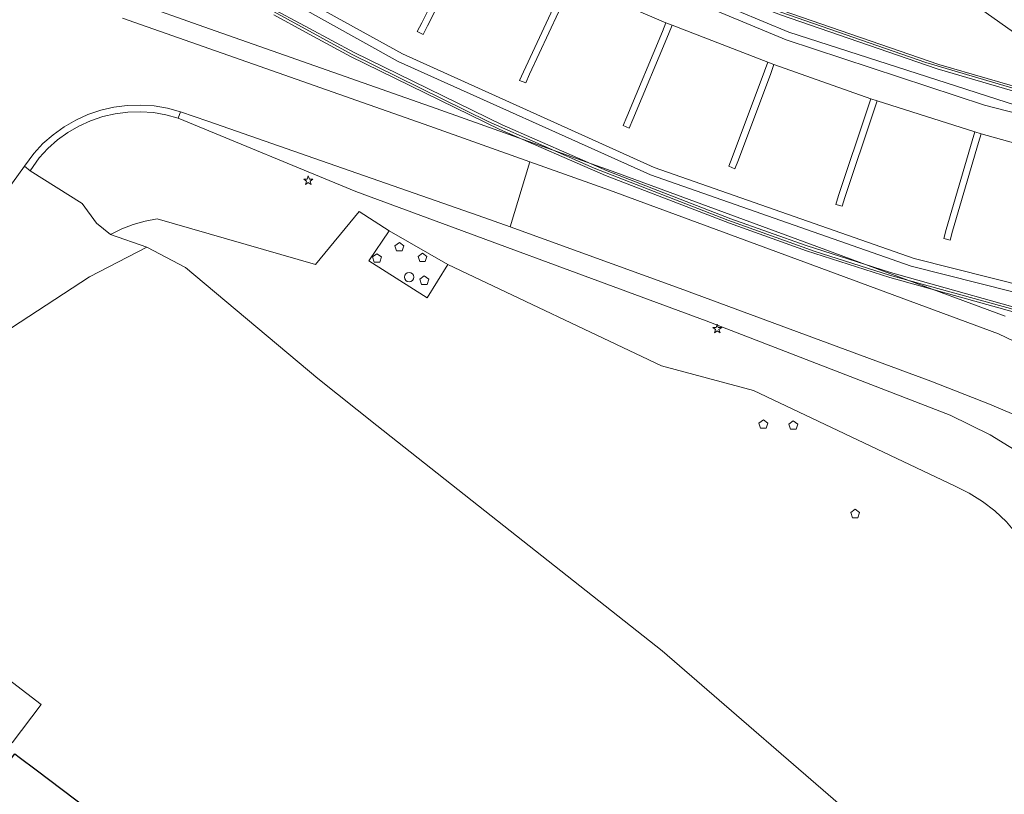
# Model space of a CAD drawing. Header units: metres. Extents: x 105376 to 107446, y 444190 to 447356.
# Tile 63 of 90: x 107066 to 107118, y 446239 to 446281. Entities that reach past the tile are written whole.
import ezdxf

# ---------------------------------------------------------------- set-up
doc = ezdxf.new("R2010")
doc.units = ezdxf.units.M
doc.header["$MEASUREMENT"] = 0
for name, color, linetype, lineweight in [('begroeid terreindeel kenmerkpunt', 3, 'Continuous', 0), ('luifel', 220, 'Continuous', 0), ('onbegroeid terreindeel plus 2 vlak', 5, 'Continuous', 0), ('ondersteunend wegdeel vlak', 2, 'Continuous', 0), ('overbruggingsdeel plus 2 vlak', 5, 'Continuous', 0), ('overbruggingsdeel vlak', 4, 'Continuous', 0), ('pand vlak BGT', 1, 'Continuous', 30), ('s_gasput', 5, 'Continuous', 0), ('s_lantaarnpaal_lichtmast', 7, 'Continuous', 0), ('s_waterleidingput', 7, 'Continuous', 0), ('taludlijn', 5, 'Continuous', 0), ('waterdeel vlak', 4, 'Continuous', 0), ('wegdeel plus 2 vlak', 5, 'Continuous', 0), ('wegdeel vlak', 2, 'Continuous', 0), ('weginrichtingselement lijn', 5, 'Continuous', 0)]:
    doc.layers.add(name, color=color, linetype=linetype, lineweight=lineweight)

msp = doc.modelspace()

# ---------------------------------------------------------------- linework, layer by layer
at = {"layer": 'begroeid terreindeel kenmerkpunt', "flags": 128}
msp.add_lwpolyline([(107110.646, 446237.591), (107099.719, 446247.051), (107089.957, 446254.74), (107084.566, 446259.02), (107081.423, 446261.511), (107074.391, 446267.404), (107072.338, 446268.482), (107070.419, 446269.172), (107071.009, 446269.459), (107071.622, 446269.692), (107072.253, 446269.868), (107072.898, 446269.987), (107081.303, 446267.572), (107083.612, 446270.377), (107085.221, 446269.367), (107084.125, 446267.756), (107087.239, 446265.802), (107088.325, 446267.564), (107099.685, 446262.182), (107104.568, 446260.881), (107115.273, 446255.789), (107116.024, 446255.424), (107116.733, 446254.985), (107117.395, 446254.476), (107118.001, 446253.902)], dxfattribs=at)
msp.add_lwpolyline([(107110.646, 446237.591), (107099.719, 446247.051), (107089.957, 446254.74), (107084.566, 446259.02), (107081.423, 446261.511), (107074.391, 446267.404), (107072.338, 446268.482), (107070.419, 446269.172), (107071.009, 446269.459), (107071.622, 446269.692), (107072.253, 446269.868), (107072.898, 446269.987), (107081.303, 446267.572), (107083.612, 446270.377), (107085.221, 446269.367), (107084.125, 446267.756), (107087.239, 446265.802), (107088.325, 446267.564), (107099.685, 446262.182), (107104.568, 446260.881), (107115.273, 446255.789), (107116.024, 446255.424), (107116.733, 446254.985), (107117.395, 446254.476), (107118.001, 446253.902)], dxfattribs=at)
at = {"layer": 'luifel', "flags": 128}
msp.add_lwpolyline([(107065.192, 446242.156), (107066.724, 446244.187), (107062.895, 446247.121), (107061.341, 446245.062)], dxfattribs=at)
at = {"layer": 'onbegroeid terreindeel plus 2 vlak', "flags": 128}
for points in [[(107078.67, 446281.349), (107080.98, 446280.105), (107083.348, 446278.83), (107091.21, 446274.982), (107096.801, 446272.545), (107103.356, 446270.004), (107107.37, 446268.58), (107111.841, 446267.138), (107120.672, 446264.674)], [(107078.67, 446281.349), (107080.98, 446280.105), (107083.348, 446278.83), (107091.21, 446274.982), (107096.801, 446272.545), (107103.356, 446270.004), (107107.37, 446268.58), (107111.841, 446267.138), (107120.672, 446264.674)], [(107120.389, 446264.483), (107111.804, 446266.875), (107107.389, 446268.3), (107103.285, 446269.758), (107096.704, 446272.304), (107091.096, 446274.747), (107083.164, 446278.624), (107080.777, 446279.918), (107079.086, 446280.834)], [(107120.389, 446264.483), (107111.804, 446266.875), (107107.389, 446268.3), (107103.285, 446269.758), (107096.704, 446272.304), (107091.096, 446274.747), (107083.164, 446278.624), (107080.777, 446279.918), (107079.086, 446280.834)], [(107119.471, 446276.464), (107114.322, 446277.959), (107105.997, 446280.825)], [(107119.471, 446276.464), (107114.322, 446277.959), (107105.997, 446280.825)], [(107106.096, 446281.06), (107114.407, 446278.196), (107119.545, 446276.711)], [(107106.096, 446281.06), (107114.407, 446278.196), (107119.545, 446276.711)]]:
    msp.add_lwpolyline(points, dxfattribs=at)
at = {"layer": 'ondersteunend wegdeel vlak', "flags": 128}
for points in [[(106960.245, 446353.821), (106978.604, 446339.886), (106993.361, 446328.235), (107012.437, 446313.298), (107024.441, 446305.041), (107043.69, 446291.274), (107049.559, 446288.022), (107049.761, 446287.974), (107049.966, 446287.943), (107050.173, 446287.93), (107050.381, 446287.934), (107054.099, 446286.301), (107056.889, 446285.747), (107061.2, 446286.489), (107069.486, 446283.882), (107071.369, 446281.608), (107075.671, 446280.095), (107078.991, 446278.927), (107087.713, 446275.861), (107097.256, 446272.456), (107107.591, 446268.656), (107117.943, 446264.817)], [(106960.245, 446353.821), (106978.604, 446339.886), (106993.361, 446328.235), (107012.437, 446313.298), (107024.441, 446305.041), (107043.69, 446291.274), (107049.559, 446288.022), (107049.761, 446287.974), (107049.966, 446287.943), (107050.173, 446287.93), (107050.381, 446287.934), (107054.099, 446286.301), (107056.889, 446285.747), (107061.2, 446286.489), (107069.486, 446283.882), (107071.369, 446281.608), (107075.671, 446280.095), (107078.991, 446278.927), (107087.713, 446275.861), (107097.256, 446272.456), (107107.591, 446268.656), (107117.943, 446264.817)], [(107125.568, 446274.838), (107116.625, 446281.157), (107105.946, 446288.875), (107096.431, 446294.97), (107081.862, 446301.902), (107072.602, 446306.907), (107066.003, 446310.579), (107066.443, 446311.147), (107066.05, 446311.462), (107059.21, 446316.07), (107051.559, 446322.849), (107043.524, 446328.679), (107037.308, 446334.238), (107029.939, 446340.701), (107016.019, 446351.385)], [(107125.568, 446274.838), (107116.625, 446281.157), (107105.946, 446288.875), (107096.431, 446294.97), (107081.862, 446301.902), (107072.602, 446306.907), (107066.003, 446310.579), (107066.443, 446311.147), (107066.05, 446311.462), (107059.21, 446316.07), (107051.559, 446322.849), (107043.524, 446328.679), (107037.308, 446334.238), (107029.939, 446340.701), (107016.019, 446351.385)], [(107089.132, 446284.78), (107086.945, 446280.407), (107086.709, 446279.956), (107087.019, 446279.794), (107087.255, 446280.245), (107089.444, 446284.622)], [(107089.132, 446284.78), (107086.945, 446280.407), (107086.709, 446279.956), (107087.019, 446279.794), (107087.255, 446280.245), (107089.444, 446284.622)], [(107094.399, 446282.239), (107092.345, 446277.814), (107092.145, 446277.351), (107092.466, 446277.212), (107092.666, 446277.675), (107094.719, 446282.096)], [(107094.399, 446282.239), (107092.345, 446277.814), (107092.145, 446277.351), (107092.466, 446277.212), (107092.666, 446277.675), (107094.719, 446282.096)], [(107094.926, 446282.557), (107099.918, 446280.416), (107099.725, 446279.949), (107097.831, 446275.409), (107097.636, 446274.946), (107097.958, 446274.81), (107098.153, 446275.273), (107100.048, 446279.815), (107100.241, 446280.282), (107105.323, 446278.314), (107105.151, 446277.839), (107103.44, 446273.258), (107103.252, 446272.791), (107103.577, 446272.66), (107103.765, 446273.127), (107105.48, 446277.72), (107105.652, 446278.195), (107110.802, 446276.373), (107110.642, 446275.893), (107109.087, 446271.242), (107108.937, 446270.765), (107109.271, 446270.66), (107109.421, 446271.137), (107110.974, 446275.782), (107111.132, 446276.257), (107111.134, 446276.262), (107116.317, 446274.615), (107116.179, 446274.141), (107114.808, 446269.429), (107114.675, 446268.949), (107115.012, 446268.856), (107115.145, 446269.336), (107116.515, 446274.043), (107116.653, 446274.517), (107121.744, 446273.098)], [(107094.926, 446282.557), (107099.918, 446280.416), (107099.725, 446279.949), (107097.831, 446275.409), (107097.636, 446274.946), (107097.958, 446274.81), (107098.153, 446275.273), (107100.048, 446279.815), (107100.241, 446280.282), (107105.323, 446278.314), (107105.151, 446277.839), (107103.44, 446273.258), (107103.252, 446272.791), (107103.577, 446272.66), (107103.765, 446273.127), (107105.48, 446277.72), (107105.652, 446278.195), (107110.802, 446276.373), (107110.642, 446275.893), (107109.087, 446271.242), (107108.937, 446270.765), (107109.271, 446270.66), (107109.421, 446271.137), (107110.974, 446275.782), (107111.132, 446276.257), (107111.134, 446276.262), (107116.317, 446274.615), (107116.179, 446274.141), (107114.808, 446269.429), (107114.675, 446268.949), (107115.012, 446268.856), (107115.145, 446269.336), (107116.515, 446274.043), (107116.653, 446274.517), (107121.744, 446273.098)], [(107121.744, 446273.098), (107116.653, 446274.517), (107116.317, 446274.615), (107111.134, 446276.262), (107110.802, 446276.373), (107105.652, 446278.195), (107105.323, 446278.314), (107100.241, 446280.282), (107099.918, 446280.416), (107094.926, 446282.557)], [(107121.744, 446273.098), (107116.653, 446274.517), (107116.317, 446274.615), (107111.134, 446276.262), (107110.802, 446276.373), (107105.652, 446278.195), (107105.323, 446278.314), (107100.241, 446280.282), (107099.918, 446280.416), (107094.926, 446282.557)], [(107117.943, 446264.817), (107107.591, 446268.656), (107097.256, 446272.456), (107087.713, 446275.861), (107078.991, 446278.927), (107075.671, 446280.095), (107071.369, 446281.608)], [(107117.943, 446264.817), (107107.591, 446268.656), (107097.256, 446272.456), (107087.713, 446275.861), (107078.991, 446278.927), (107075.671, 446280.095), (107071.369, 446281.608)], [(107116.625, 446281.157), (107125.568, 446274.838)], [(107116.625, 446281.157), (107125.568, 446274.838)], [(107121.942, 446261.802), (107117.575, 446263.887), (107107.245, 446267.718), (107096.915, 446271.516), (107092.681, 446273.026), (107087.379, 446274.918), (107078.659, 446277.984), (107075.339, 446279.152), (107071.053, 446280.659)], [(107121.942, 446261.802), (107117.575, 446263.887), (107107.245, 446267.718), (107096.915, 446271.516), (107092.681, 446273.026), (107087.379, 446274.918), (107078.659, 446277.984), (107075.339, 446279.152), (107071.053, 446280.659)], [(107118.001, 446253.902), (107117.395, 446254.476), (107116.733, 446254.985), (107116.024, 446255.424), (107115.273, 446255.789), (107104.568, 446260.881), (107099.685, 446262.182), (107088.325, 446267.564), (107085.221, 446269.367), (107083.612, 446270.377), (107081.303, 446267.572), (107072.898, 446269.987), (107072.253, 446269.868), (107071.622, 446269.692), (107071.009, 446269.459), (107070.419, 446269.172), (107069.662, 446269.77), (107068.91, 446270.805), (107066.138, 446272.549), (107066.624, 446273.242), (107067.086, 446273.74), (107067.595, 446274.19), (107068.146, 446274.587), (107068.734, 446274.927), (107069.353, 446275.208), (107069.996, 446275.426), (107070.658, 446275.579), (107071.332, 446275.666), (107072.011, 446275.686), (107072.688, 446275.639), (107073.358, 446275.525), (107074.013, 446275.345), (107083.45, 446271.445), (107102.057, 446264.57), (107115.013, 446259.563), (107117.141, 446258.518), (107119.166, 446257.286)], [(107118.001, 446253.902), (107117.395, 446254.476), (107116.733, 446254.985), (107116.024, 446255.424), (107115.273, 446255.789), (107104.568, 446260.881), (107099.685, 446262.182), (107088.325, 446267.564), (107085.221, 446269.367), (107083.612, 446270.377), (107081.303, 446267.572), (107072.898, 446269.987), (107072.253, 446269.868), (107071.622, 446269.692), (107071.009, 446269.459), (107070.419, 446269.172), (107069.662, 446269.77), (107068.91, 446270.805), (107066.138, 446272.549), (107066.624, 446273.242), (107067.086, 446273.74), (107067.595, 446274.19), (107068.146, 446274.587), (107068.734, 446274.927), (107069.353, 446275.208), (107069.996, 446275.426), (107070.658, 446275.579), (107071.332, 446275.666), (107072.011, 446275.686), (107072.688, 446275.639), (107073.358, 446275.525), (107074.013, 446275.345), (107083.45, 446271.445), (107102.057, 446264.57), (107115.013, 446259.563), (107117.141, 446258.518), (107119.166, 446257.286)], [(107119.166, 446257.286), (107117.141, 446258.518), (107115.013, 446259.563), (107102.057, 446264.57), (107083.45, 446271.445), (107074.013, 446275.345), (107074.121, 446275.688), (107075.586, 446275.178), (107089.949, 446270.181), (107091.633, 446269.57), (107100.664, 446266.293), (107113.99, 446261.372), (107117.105, 446260.142), (107118.401, 446259.598)], [(107119.166, 446257.286), (107117.141, 446258.518), (107115.013, 446259.563), (107102.057, 446264.57), (107083.45, 446271.445), (107074.013, 446275.345), (107074.121, 446275.688), (107075.586, 446275.178), (107089.949, 446270.181), (107091.633, 446269.57), (107100.664, 446266.293), (107113.99, 446261.372), (107117.105, 446260.142), (107118.401, 446259.598)], [(107064.008, 446270.256), (107065.843, 446272.801), (107066.138, 446272.549), (107068.91, 446270.805), (107069.662, 446269.77), (107070.419, 446269.172), (107072.338, 446268.482), (107069.287, 446266.908), (107063.747, 446263.301)], [(107064.008, 446270.256), (107065.843, 446272.801), (107066.138, 446272.549), (107068.91, 446270.805), (107069.662, 446269.77), (107070.419, 446269.172), (107072.338, 446268.482), (107069.287, 446266.908), (107063.747, 446263.301)]]:
    msp.add_lwpolyline(points, dxfattribs=at)
for points in [[(107066.335, 446273.469), (107066.823, 446273.992), (107067.36, 446274.465), (107067.941, 446274.882), (107068.561, 446275.24), (107069.212, 446275.535), (107069.89, 446275.765), (107070.587, 446275.927), (107071.296, 446276.019), (107072.011, 446276.042), (107072.725, 446275.993), (107073.431, 446275.875), (107074.121, 446275.688), (107074.013, 446275.345), (107073.358, 446275.525), (107072.688, 446275.639), (107072.011, 446275.686), (107071.332, 446275.666), (107070.658, 446275.579), (107069.996, 446275.426), (107069.353, 446275.208), (107068.734, 446274.927), (107068.146, 446274.587), (107067.595, 446274.19), (107067.086, 446273.74), (107066.624, 446273.242), (107066.138, 446272.549), (107065.843, 446272.801)], [(107066.335, 446273.469), (107066.823, 446273.992), (107067.36, 446274.465), (107067.941, 446274.882), (107068.561, 446275.24), (107069.212, 446275.535), (107069.89, 446275.765), (107070.587, 446275.927), (107071.296, 446276.019), (107072.011, 446276.042), (107072.725, 446275.993), (107073.431, 446275.875), (107074.121, 446275.688), (107074.013, 446275.345), (107073.358, 446275.525), (107072.688, 446275.639), (107072.011, 446275.686), (107071.332, 446275.666), (107070.658, 446275.579), (107069.996, 446275.426), (107069.353, 446275.208), (107068.734, 446274.927), (107068.146, 446274.587), (107067.595, 446274.19), (107067.086, 446273.74), (107066.624, 446273.242), (107066.138, 446272.549), (107065.843, 446272.801)], [(107087.239, 446265.802), (107084.125, 446267.756), (107085.221, 446269.367), (107088.325, 446267.564)], [(107087.239, 446265.802), (107084.125, 446267.756), (107085.221, 446269.367), (107088.325, 446267.564)]]:
    msp.add_lwpolyline(points, close=True, dxfattribs=at)
at = {"layer": 'overbruggingsdeel plus 2 vlak', "flags": 128}
for points in [[(107120.389, 446264.483), (107111.804, 446266.875), (107107.389, 446268.3), (107103.285, 446269.758), (107096.704, 446272.304), (107091.096, 446274.747), (107083.164, 446278.624), (107080.777, 446279.918), (107079.086, 446280.834)], [(107120.389, 446264.483), (107111.804, 446266.875), (107107.389, 446268.3), (107103.285, 446269.758), (107096.704, 446272.304), (107091.096, 446274.747), (107083.164, 446278.624), (107080.777, 446279.918), (107079.086, 446280.834)], [(107106.096, 446281.06), (107114.407, 446278.196), (107119.545, 446276.711)], [(107106.096, 446281.06), (107114.407, 446278.196), (107119.545, 446276.711)]]:
    msp.add_lwpolyline(points, dxfattribs=at)
at = {"layer": 'overbruggingsdeel vlak', "flags": 128}
for points in [[(107089.361, 446285.233), (107089.673, 446285.075), (107089.444, 446284.622), (107087.255, 446280.245), (107087.019, 446279.794), (107086.709, 446279.956), (107086.945, 446280.407), (107089.132, 446284.78)], [(107089.361, 446285.233), (107089.673, 446285.075), (107089.444, 446284.622), (107087.255, 446280.245), (107087.019, 446279.794), (107086.709, 446279.956), (107086.945, 446280.407), (107089.132, 446284.78)], [(107094.399, 446282.239), (107094.606, 446282.7), (107094.926, 446282.557), (107094.719, 446282.096), (107092.666, 446277.675), (107092.466, 446277.212), (107092.145, 446277.351), (107092.345, 446277.814)], [(107094.399, 446282.239), (107094.606, 446282.7), (107094.926, 446282.557), (107094.719, 446282.096), (107092.666, 446277.675), (107092.466, 446277.212), (107092.145, 446277.351), (107092.345, 446277.814)], [(107100.241, 446280.282), (107100.048, 446279.815), (107098.153, 446275.273), (107097.958, 446274.81), (107097.636, 446274.946), (107097.831, 446275.409), (107099.725, 446279.949), (107099.918, 446280.416)], [(107100.241, 446280.282), (107100.048, 446279.815), (107098.153, 446275.273), (107097.958, 446274.81), (107097.636, 446274.946), (107097.831, 446275.409), (107099.725, 446279.949), (107099.918, 446280.416)], [(107105.652, 446278.195), (107105.48, 446277.72), (107103.765, 446273.127), (107103.577, 446272.66), (107103.252, 446272.791), (107103.44, 446273.258), (107105.151, 446277.839), (107105.323, 446278.314)], [(107105.652, 446278.195), (107105.48, 446277.72), (107103.765, 446273.127), (107103.577, 446272.66), (107103.252, 446272.791), (107103.44, 446273.258), (107105.151, 446277.839), (107105.323, 446278.314)], [(107110.802, 446276.373), (107111.134, 446276.262), (107111.132, 446276.257), (107110.974, 446275.782), (107109.421, 446271.137), (107109.271, 446270.66), (107108.937, 446270.765), (107109.087, 446271.242), (107110.642, 446275.893)], [(107110.802, 446276.373), (107111.134, 446276.262), (107111.132, 446276.257), (107110.974, 446275.782), (107109.421, 446271.137), (107109.271, 446270.66), (107108.937, 446270.765), (107109.087, 446271.242), (107110.642, 446275.893)], [(107116.317, 446274.615), (107116.653, 446274.517), (107116.515, 446274.043), (107115.145, 446269.336), (107115.012, 446268.856), (107114.675, 446268.949), (107114.808, 446269.429), (107116.179, 446274.141)], [(107116.317, 446274.615), (107116.653, 446274.517), (107116.515, 446274.043), (107115.145, 446269.336), (107115.012, 446268.856), (107114.675, 446268.949), (107114.808, 446269.429), (107116.179, 446274.141)]]:
    msp.add_lwpolyline(points, close=True, dxfattribs=at)
at = {"layer": 'pand vlak BGT', "flags": 128}
msp.add_lwpolyline([(107064.928, 446229.597), (107064.791, 446229.425), (107064.541, 446229.615), (107059.542, 446233.425), (107059.292, 446233.615), (107065.331, 446241.578), (107065.56, 446241.404), (107066.468, 446240.718), (107069.945, 446238.092), (107070.587, 446237.583), (107064.674, 446229.79)], close=True, dxfattribs=at)
msp.add_lwpolyline([(107064.928, 446229.597), (107064.791, 446229.425), (107064.541, 446229.615), (107059.542, 446233.425), (107059.292, 446233.615), (107065.331, 446241.578), (107065.56, 446241.404), (107066.468, 446240.718), (107069.945, 446238.092), (107070.587, 446237.583), (107064.674, 446229.79)], close=True, dxfattribs=at)
at = {"layer": 's_gasput', "color": 7, "linetype": 'Continuous', "lineweight": 0, "flags": 128}
msp.add_lwpolyline([(107086.025, 446266.903, 1), (107086.525, 446266.903, 1)], format="xyb", close=True, dxfattribs=at)
at = {"layer": 's_lantaarnpaal_lichtmast', "color": 7, "linetype": 'Continuous', "lineweight": 0, "flags": 128}
for points in [[(107080.863, 446272.099), (107080.681, 446272.099), (107080.828, 446271.992), (107080.772, 446271.82), (107080.919, 446271.926), (107081.066, 446271.82), (107081.01, 446271.992), (107081.157, 446272.099), (107080.975, 446272.099), (107080.919, 446272.272)], [(107102.586, 446264.226), (107102.404, 446264.226), (107102.551, 446264.119), (107102.495, 446263.947), (107102.642, 446264.053), (107102.789, 446263.947), (107102.733, 446264.119), (107102.88, 446264.226), (107102.698, 446264.226), (107102.642, 446264.399)]]:
    msp.add_lwpolyline(points, close=True, dxfattribs=at)
at = {"layer": 's_waterleidingput', "color": 7, "linetype": 'Continuous', "lineweight": 0, "flags": 128}
for points in [[(107085.521, 446268.568), (107085.612, 446268.289), (107085.906, 446268.289), (107085.997, 446268.568), (107085.759, 446268.741)], [(107084.326, 446267.971), (107084.417, 446267.692), (107084.711, 446267.692), (107084.802, 446267.971), (107084.564, 446268.144)], [(107086.747, 446268.001), (107086.838, 446267.722), (107087.132, 446267.722), (107087.223, 446268.001), (107086.985, 446268.174)], [(107086.842, 446266.794), (107086.933, 446266.515), (107087.227, 446266.515), (107087.318, 446266.794), (107087.08, 446266.967)], [(107104.857, 446259.145), (107104.948, 446258.866), (107105.242, 446258.866), (107105.333, 446259.145), (107105.095, 446259.318)], [(107106.443, 446259.093), (107106.534, 446258.814), (107106.828, 446258.814), (107106.919, 446259.093), (107106.681, 446259.266)], [(107109.73, 446254.394), (107109.821, 446254.115), (107110.115, 446254.115), (107110.206, 446254.394), (107109.968, 446254.567)]]:
    msp.add_lwpolyline(points, close=True, dxfattribs=at)
at = {"layer": 'taludlijn', "flags": 128}
for points in [[(107115.273, 446255.789), (107104.568, 446260.881), (107099.685, 446262.182), (107088.325, 446267.564)], [(107118.545, 446253.269), (107118.001, 446253.902), (107117.395, 446254.476), (107116.733, 446254.985), (107116.024, 446255.424), (107115.273, 446255.789)]]:
    msp.add_lwpolyline(points, dxfattribs=at)
at = {"layer": 'waterdeel vlak', "flags": 128}
for points in [[(107063.747, 446263.301), (107069.287, 446266.908), (107072.338, 446268.482), (107074.391, 446267.404), (107081.423, 446261.511), (107084.566, 446259.02), (107089.957, 446254.74), (107099.719, 446247.051), (107110.646, 446237.591)], [(107063.747, 446263.301), (107069.287, 446266.908), (107072.338, 446268.482), (107074.391, 446267.404), (107081.423, 446261.511), (107084.566, 446259.02), (107089.957, 446254.74), (107099.719, 446247.051), (107110.646, 446237.591)], [(107069.945, 446238.092), (107066.468, 446240.718), (107065.56, 446241.404)], [(107069.945, 446238.092), (107066.468, 446240.718), (107065.56, 446241.404)]]:
    msp.add_lwpolyline(points, dxfattribs=at)
at = {"layer": 'wegdeel plus 2 vlak', "flags": 128}
for points in [[(107126.382, 446274.753), (107127.583, 446273.273), (107116.842, 446276.037), (107106.307, 446279.501), (107093.981, 446284.643), (107082.142, 446290.825), (107072.444, 446296.769), (107063.231, 446303.439), (107061.508, 446304.787), (107060.995, 446305.189), (107061.673, 446306.052), (107062.189, 446305.658), (107066.957, 446301.957), (107072.913, 446297.821), (107078.071, 446294.542), (107086.998, 446289.434), (107089.679, 446288.017), (107093.094, 446286.342), (107100.998, 446282.784), (107105.997, 446280.825), (107114.322, 446277.959), (107119.471, 446276.464)], [(107126.382, 446274.753), (107127.583, 446273.273), (107116.842, 446276.037), (107106.307, 446279.501), (107093.981, 446284.643), (107082.142, 446290.825), (107072.444, 446296.769), (107063.231, 446303.439), (107061.508, 446304.787), (107060.995, 446305.189), (107061.673, 446306.052), (107062.189, 446305.658), (107066.957, 446301.957), (107072.913, 446297.821), (107078.071, 446294.542), (107086.998, 446289.434), (107089.679, 446288.017), (107093.094, 446286.342), (107100.998, 446282.784), (107105.997, 446280.825), (107114.322, 446277.959), (107119.471, 446276.464)], [(107060.297, 446304.301), (107060.995, 446305.189), (107061.508, 446304.787), (107063.231, 446303.439), (107072.444, 446296.769), (107082.142, 446290.825), (107093.981, 446284.643), (107106.307, 446279.501), (107116.842, 446276.037), (107127.583, 446273.273), (107136.511, 446262.27), (107127.277, 446264.303), (107113.095, 446267.896), (107099.284, 446272.724), (107085.93, 446278.753), (107073.111, 446285.85), (107059.836, 446294.845), (107055.506, 446298.202), (107056.218, 446299.108)], [(107060.297, 446304.301), (107060.995, 446305.189), (107061.508, 446304.787), (107063.231, 446303.439), (107072.444, 446296.769), (107082.142, 446290.825), (107093.981, 446284.643), (107106.307, 446279.501), (107116.842, 446276.037), (107127.583, 446273.273), (107136.511, 446262.27), (107127.277, 446264.303), (107113.095, 446267.896), (107099.284, 446272.724), (107085.93, 446278.753), (107073.111, 446285.85), (107059.836, 446294.845), (107055.506, 446298.202), (107056.218, 446299.108)], [(107054.827, 446297.338), (107055.506, 446298.202), (107059.836, 446294.845), (107073.111, 446285.85), (107085.93, 446278.753), (107099.284, 446272.724), (107113.095, 446267.896), (107127.277, 446264.303), (107136.511, 446262.27), (107137.619, 446260.904), (107135.262, 446261.422), (107120.672, 446264.674), (107111.841, 446267.138), (107107.37, 446268.58), (107103.356, 446270.004), (107096.801, 446272.545), (107091.21, 446274.982), (107083.348, 446278.83), (107080.98, 446280.105), (107078.67, 446281.349), (107070.657, 446286.068), (107064.638, 446290.022), (107059.696, 446293.559), (107055.322, 446296.941)], [(107054.827, 446297.338), (107055.506, 446298.202), (107059.836, 446294.845), (107073.111, 446285.85), (107085.93, 446278.753), (107099.284, 446272.724), (107113.095, 446267.896), (107127.277, 446264.303), (107136.511, 446262.27), (107137.619, 446260.904), (107135.262, 446261.422), (107120.672, 446264.674), (107111.841, 446267.138), (107107.37, 446268.58), (107103.356, 446270.004), (107096.801, 446272.545), (107091.21, 446274.982), (107083.348, 446278.83), (107080.98, 446280.105), (107078.67, 446281.349), (107070.657, 446286.068), (107064.638, 446290.022), (107059.696, 446293.559), (107055.322, 446296.941)]]:
    msp.add_lwpolyline(points, close=True, dxfattribs=at)
at = {"layer": 'wegdeel vlak', "flags": 128}
for points in [[(107071.053, 446280.659), (107075.339, 446279.152), (107078.659, 446277.984), (107087.379, 446274.918), (107092.681, 446273.026), (107091.633, 446269.57), (107089.949, 446270.181), (107075.586, 446275.178), (107074.121, 446275.688), (107073.431, 446275.875), (107072.725, 446275.993), (107072.011, 446276.042), (107071.296, 446276.019), (107070.587, 446275.927), (107069.89, 446275.765), (107069.212, 446275.535), (107068.561, 446275.24), (107067.941, 446274.882), (107067.36, 446274.465), (107066.823, 446273.992), (107066.335, 446273.469), (107065.843, 446272.801), (107064.008, 446270.256)], [(107071.053, 446280.659), (107075.339, 446279.152), (107078.659, 446277.984), (107087.379, 446274.918), (107092.681, 446273.026), (107091.633, 446269.57), (107089.949, 446270.181), (107075.586, 446275.178), (107074.121, 446275.688), (107073.431, 446275.875), (107072.725, 446275.993), (107072.011, 446276.042), (107071.296, 446276.019), (107070.587, 446275.927), (107069.89, 446275.765), (107069.212, 446275.535), (107068.561, 446275.24), (107067.941, 446274.882), (107067.36, 446274.465), (107066.823, 446273.992), (107066.335, 446273.469), (107065.843, 446272.801), (107064.008, 446270.256)], [(107118.401, 446259.598), (107117.105, 446260.142), (107113.99, 446261.372), (107100.664, 446266.293), (107091.633, 446269.57), (107092.681, 446273.026), (107096.915, 446271.516), (107107.245, 446267.718), (107117.575, 446263.887), (107121.942, 446261.802)], [(107118.401, 446259.598), (107117.105, 446260.142), (107113.99, 446261.372), (107100.664, 446266.293), (107091.633, 446269.57), (107092.681, 446273.026), (107096.915, 446271.516), (107107.245, 446267.718), (107117.575, 446263.887), (107121.942, 446261.802)]]:
    msp.add_lwpolyline(points, dxfattribs=at)
at = {"layer": 'weginrichtingselement lijn', "flags": 128}
for points in [[(107277.23, 446241.087), (107268.62, 446242.921), (107247.939, 446247.455), (107223.217, 446252.942), (107197.174, 446258.661), (107172.268, 446264.06), (107145.04, 446269.928), (107131.904, 446272.787), (107119.039, 446275.857), (107106.451, 446279.917), (107094.181, 446285.034), (107082.402, 446291.198), (107072.771, 446297.095), (107063.608, 446303.697), (107061.764, 446305.114), (107061.263, 446305.53)], [(107215.771, 446255.378), (107190.123, 446260.975), (107187.711, 446261.5), (107187.633, 446261.517), (107184.426, 446262.215), (107142.029, 446271.432), (107140.538, 446271.757), (107135.622, 446272.827), (107129.636, 446274.136), (107126.49, 446274.882), (107126.416, 446274.899), (107118.943, 446276.752), (107113.729, 446278.293), (107105.615, 446281.119), (107100.187, 446283.276), (107095.446, 446285.385), (107089.748, 446288.146), (107087.05, 446289.547), (107080.793, 446293.067), (107074.399, 446296.994), (107066.504, 446302.472), (107062.269, 446305.76)], [(107275.093, 446231.569), (107274.458, 446231.702), (107257.509, 446235.37), (107241.752, 446238.874), (107211.974, 446245.461), (107192.438, 446249.683), (107166.24, 446255.384), (107136.208, 446261.897), (107127.182, 446263.88), (107112.947, 446267.477), (107099.092, 446272.338), (107085.698, 446278.355), (107072.87, 446285.5), (107059.582, 446294.502), (107055.234, 446297.856)], [(107055.249, 446296.849), (107059.603, 446293.484), (107063.924, 446290.36), (107069.814, 446286.444), (107076.371, 446282.502), (107083.252, 446278.72), (107090.479, 446275.174), (107096.104, 446272.679), (107103.196, 446269.916), (107107.849, 446268.269), (107111.788, 446266.999), (107121.101, 446264.432)]]:
    msp.add_lwpolyline(points, dxfattribs=at)

doc.saveas('drawing.dxf')
